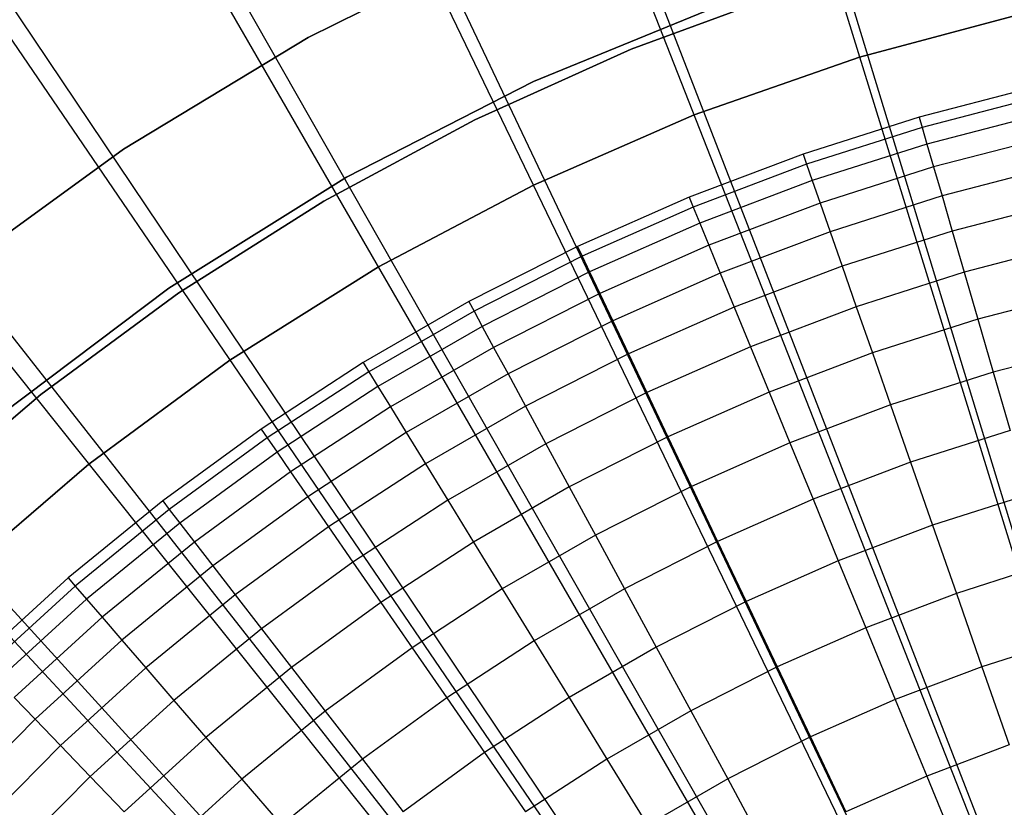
# Model space of a CAD drawing. Extents: x 0.1 to 20.1, y -10 to 10.
# Tile 104 of 127: x 8.5 to 9.5, y 1.6 to 2.4. Entities that reach past the tile are written whole.
import ezdxf

# ---------------------------------------------------------------- set-up
doc = ezdxf.new("R2010")
doc.units = 0
doc.header["$LTSCALE"] = 2.54
doc.layers.get('0').update_dxf_attribs({"linetype": 'CONTINUOUS'})

# ---------------------------------------------------------------- blocks, each defined once
blk = doc.blocks.new('DROPS_COLOR_E_STL')
at = {"color": 0}
for p, q in [((9.8377, 0.8609, 14.6961), (7.1861, 9.566, 1.7)), ((9.8377, 0.8609, 14.6961), (7.1861, 9.566, 1.7)), ((7.1812, 9.4624, 1.7), (9.847, 0.8202, 14.6161)), ((7.1812, 9.4624, 1.7), (9.847, 0.8202, 14.6161)), ((9.7749, 0.8392, 14.6961), (6.4876, 9.3247, 1.7)), ((9.7749, 0.8392, 14.6961), (6.4876, 9.3247, 1.7)), ((6.4823, 9.2178, 1.7), (9.7864, 0.799, 14.6161)), ((6.4823, 9.2178, 1.7), (9.7864, 0.799, 14.6161)), ((9.7138, 0.8129, 14.6961), (5.8088, 9.0325, 1.7)), ((9.7138, 0.8129, 14.6961), (5.8088, 9.0325, 1.7)), ((5.8035, 8.9217, 1.7), (9.7276, 0.7734, 14.6161)), ((5.8035, 8.9217, 1.7), (9.7276, 0.7734, 14.6161)), ((9.6548, 0.7822, 14.6961), (5.1534, 8.6909, 1.7)), ((9.6548, 0.7822, 14.6961), (5.1534, 8.6909, 1.7)), ((5.1488, 8.5757, 1.7), (9.6708, 0.7434, 14.6161)), ((5.1488, 8.5757, 1.7), (9.6708, 0.7434, 14.6161)), ((9.5983, 0.7472, 14.6961), (4.5251, 8.3018, 1.7)), ((9.5983, 0.7472, 14.6961), (4.5251, 8.3018, 1.7)), ((4.5218, 8.1817, 1.7), (9.6165, 0.7092, 14.6161)), ((4.5218, 8.1817, 1.7), (9.6165, 0.7092, 14.6161)), ((9.5444, 0.7081, 14.6961), (3.9272, 7.8674, 1.7)), ((9.5444, 0.7081, 14.6961), (3.9272, 7.8674, 1.7)), ((3.926, 7.742, 1.7), (9.5648, 0.6711, 14.6161)), ((3.926, 7.742, 1.7), (9.5648, 0.6711, 14.6161)), ((9.4937, 0.6651, 14.6961), (3.363, 7.3901, 1.7)), ((9.4937, 0.6651, 14.6961), (3.363, 7.3901, 1.7)), ((3.3647, 7.2589, 1.7), (9.5162, 0.6292, 14.6161)), ((3.3647, 7.2589, 1.7), (9.5162, 0.6292, 14.6161)), ((8.9815, 2.5123, 171.7), (8.7752, 2.4098, 171.7)), ((8.7752, 2.4098, 164.1), (8.9815, 2.5123, 164.1)), ((8.9815, 2.5123, 171.7), (8.7752, 2.4098, 171.7)), ((8.7752, 2.4098, 164.1), (8.9815, 2.5123, 164.1)), ((9.291, 2.4604, 164.4), (9.1194, 2.3972, 164.4)), ((9.1194, 2.3972, 164.3), (9.291, 2.4604, 164.3)), ((9.291, 2.4604, 164.4), (9.1194, 2.3972, 164.4)), ((9.1194, 2.3972, 164.3), (9.291, 2.4604, 164.3)), ((9.0153, 2.3629, 171.7), (9.2224, 2.4474, 171.7)), ((9.2224, 2.4474, 164.1), (9.0153, 2.3629, 164.1)), ((9.2224, 2.4474, 164.1), (9.0153, 2.3629, 164.1)), ((9.0153, 2.3629, 171.7), (9.2224, 2.4474, 171.7)), ((9.5437, 2.4373, 6.6383), (9.3631, 2.3889, 6.6383)), ((9.3631, 2.3889, 6.7413), (9.5437, 2.4373, 6.7413)), ((9.5437, 2.4373, 6.6383), (9.3631, 2.3889, 6.6383)), ((9.3631, 2.3889, 6.7413), (9.5437, 2.4373, 6.7413)), ((8.7752, 2.4098, 171.7), (8.5782, 2.2905, 171.7)), ((8.5782, 2.2905, 164.1), (8.7752, 2.4098, 164.1)), ((8.7752, 2.4098, 171.7), (8.5782, 2.2905, 171.7)), ((8.5782, 2.2905, 164.1), (8.7752, 2.4098, 164.1)), ((8.7752, 2.4098, 171.7), (8.7752, 2.4098, 164.1)), ((8.7752, 2.4098, 171.7), (8.7752, 2.4098, 164.1)), ((9.1194, 2.3972, 164.4), (8.9528, 2.3221, 164.4)), ((8.9528, 2.3221, 164.3), (9.1194, 2.3972, 164.3)), ((9.1194, 2.3972, 164.4), (8.9528, 2.3221, 164.4)), ((8.9528, 2.3221, 164.3), (9.1194, 2.3972, 164.3)), ((9.1194, 2.3972, 164.4), (9.1194, 2.3972, 164.3)), ((9.1194, 2.3972, 164.4), (9.1194, 2.3972, 164.3)), ((9.3631, 2.3889, 6.6383), (9.1866, 2.3272, 6.6383)), ((9.1866, 2.3272, 6.7413), (9.3631, 2.3889, 6.7413)), ((9.3631, 2.3889, 6.6383), (9.1866, 2.3272, 6.6383)), ((9.1866, 2.3272, 6.7413), (9.3631, 2.3889, 6.7413)), ((9.3631, 2.3889, 6.6383), (9.3631, 2.3889, 6.7413)), ((9.3631, 2.3889, 6.6383), (9.3631, 2.3889, 6.7413)), ((8.8162, 2.2609, 171.7), (9.0153, 2.3629, 171.7)), ((9.0153, 2.3629, 164.1), (8.8162, 2.2609, 164.1)), ((9.0153, 2.3629, 164.1), (8.8162, 2.2609, 164.1)), ((8.8162, 2.2609, 171.7), (9.0153, 2.3629, 171.7)), ((9.0153, 2.3629, 164.1), (9.0153, 2.3629, 171.7)), ((9.0153, 2.3629, 164.1), (9.0153, 2.3629, 171.7)), ((9.5523, 2.3577, 6.7413), (9.4266, 2.3249, 6.7413)), ((9.5523, 2.3577, 6.7413), (9.4266, 2.3249, 6.7413)), ((9.5549, 2.3465, 6.8814), (9.4298, 2.3139, 6.8814)), ((9.5549, 2.3465, 6.8814), (9.4298, 2.3139, 6.8814)), ((8.9528, 2.3221, 164.4), (8.7918, 2.2353, 164.4)), ((8.7918, 2.2353, 164.3), (8.9528, 2.3221, 164.3)), ((8.9528, 2.3221, 164.4), (8.7918, 2.2353, 164.4)), ((8.7918, 2.2353, 164.3), (8.9528, 2.3221, 164.3)), ((8.9528, 2.3221, 164.4), (8.9528, 2.3221, 164.3)), ((8.9528, 2.3221, 164.4), (8.9528, 2.3221, 164.3)), ((9.1866, 2.3272, 6.6383), (9.0153, 2.2524, 6.6383)), ((9.0153, 2.2524, 6.7413), (9.1866, 2.3272, 6.7413)), ((9.1866, 2.3272, 6.6383), (9.0153, 2.2524, 6.6383)), ((9.0153, 2.2524, 6.7413), (9.1866, 2.3272, 6.7413)), ((9.1866, 2.3272, 6.6383), (9.1866, 2.3272, 6.7413)), ((9.1866, 2.3272, 6.6383), (9.1866, 2.3272, 6.7413)), ((9.4266, 2.3249, 6.7413), (9.3028, 2.2854, 6.7413)), ((9.4266, 2.3249, 6.7413), (9.3028, 2.2854, 6.7413)), ((9.4266, 2.3249, 6.7413), (9.4298, 2.3139, 6.8814)), ((9.4266, 2.3249, 6.7413), (9.4298, 2.3139, 6.8814)), ((9.5591, 2.3285, 7.0208), (9.4349, 2.2961, 7.0208)), ((9.5591, 2.3285, 7.0208), (9.4349, 2.2961, 7.0208)), ((9.4298, 2.3139, 6.8814), (9.3066, 2.2745, 6.8814)), ((9.4298, 2.3139, 6.8814), (9.3066, 2.2745, 6.8814)), ((9.4298, 2.3139, 6.8814), (9.4349, 2.2961, 7.0208)), ((9.4298, 2.3139, 6.8814), (9.4349, 2.2961, 7.0208)), ((9.5649, 2.3037, 7.1592), (9.442, 2.2717, 7.1592)), ((9.5649, 2.3037, 7.1592), (9.442, 2.2717, 7.1592)), ((8.5782, 2.2905, 171.7), (8.3918, 2.1552, 171.7)), ((8.3918, 2.1552, 164.1), (8.5782, 2.2905, 164.1)), ((8.5782, 2.2905, 171.7), (8.3918, 2.1552, 171.7)), ((8.3918, 2.1552, 164.1), (8.5782, 2.2905, 164.1)), ((8.5782, 2.2905, 171.7), (8.5782, 2.2905, 164.1)), ((8.5782, 2.2905, 171.7), (8.5782, 2.2905, 164.1)), ((9.4349, 2.2961, 7.0208), (9.3126, 2.2571, 7.0208)), ((9.4349, 2.2961, 7.0208), (9.3126, 2.2571, 7.0208)), ((9.4349, 2.2961, 7.0208), (9.442, 2.2717, 7.1592)), ((9.4349, 2.2961, 7.0208), (9.442, 2.2717, 7.1592)), ((9.3028, 2.2854, 6.7413), (9.1812, 2.2393, 6.7413)), ((9.3028, 2.2854, 6.7413), (9.1812, 2.2393, 6.7413)), ((9.3028, 2.2854, 6.7413), (9.3066, 2.2745, 6.8814)), ((9.3028, 2.2854, 6.7413), (9.3066, 2.2745, 6.8814)), ((9.3066, 2.2745, 6.8814), (9.1856, 2.2287, 6.8814)), ((9.3066, 2.2745, 6.8814), (9.1856, 2.2287, 6.8814)), ((9.3066, 2.2745, 6.8814), (9.3126, 2.2571, 7.0208)), ((9.3066, 2.2745, 6.8814), (9.3126, 2.2571, 7.0208)), ((9.442, 2.2717, 7.1592), (9.321, 2.2331, 7.1592)), ((9.442, 2.2717, 7.1592), (9.321, 2.2331, 7.1592)), ((9.442, 2.2717, 7.1592), (9.451, 2.2407, 7.2961)), ((9.442, 2.2717, 7.1592), (9.451, 2.2407, 7.2961)), ((9.5722, 2.2723, 7.2961), (9.451, 2.2407, 7.2961)), ((9.5722, 2.2723, 7.2961), (9.451, 2.2407, 7.2961)), ((8.6266, 2.1422, 171.7), (8.8162, 2.2609, 171.7)), ((8.8162, 2.2609, 164.1), (8.6266, 2.1422, 164.1)), ((8.8162, 2.2609, 164.1), (8.6266, 2.1422, 164.1)), ((8.6266, 2.1422, 171.7), (8.8162, 2.2609, 171.7)), ((8.8162, 2.2609, 164.1), (8.8162, 2.2609, 171.7)), ((8.8162, 2.2609, 164.1), (8.8162, 2.2609, 171.7)), ((9.3126, 2.2571, 7.0208), (9.1926, 2.2116, 7.0208)), ((9.3126, 2.2571, 7.0208), (9.1926, 2.2116, 7.0208)), ((9.3126, 2.2571, 7.0208), (9.321, 2.2331, 7.1592)), ((9.3126, 2.2571, 7.0208), (9.321, 2.2331, 7.1592)), ((9.0153, 2.2524, 6.6383), (8.85, 2.1651, 6.6383)), ((8.85, 2.1651, 6.7413), (9.0153, 2.2524, 6.7413)), ((9.0153, 2.2524, 6.6383), (8.85, 2.1651, 6.6383)), ((8.85, 2.1651, 6.7413), (9.0153, 2.2524, 6.7413)), ((9.0153, 2.2524, 6.6383), (9.0153, 2.2524, 6.7413)), ((9.0153, 2.2524, 6.6383), (9.0153, 2.2524, 6.7413)), ((9.1812, 2.2393, 6.7413), (9.0623, 2.1868, 6.7413)), ((9.1812, 2.2393, 6.7413), (9.0623, 2.1868, 6.7413)), ((9.1812, 2.2393, 6.7413), (9.1856, 2.2287, 6.8814)), ((9.1812, 2.2393, 6.7413), (9.1856, 2.2287, 6.8814)), ((9.451, 2.2407, 7.2961), (9.3316, 2.2026, 7.2961)), ((9.451, 2.2407, 7.2961), (9.3316, 2.2026, 7.2961)), ((9.451, 2.2407, 7.2961), (9.4618, 2.2032, 7.4312)), ((9.451, 2.2407, 7.2961), (9.4618, 2.2032, 7.4312)), ((8.7918, 2.2353, 164.4), (8.6374, 2.1375, 164.4)), ((8.6374, 2.1375, 164.3), (8.7918, 2.2353, 164.3)), ((8.7918, 2.2353, 164.4), (8.6374, 2.1375, 164.4)), ((8.6374, 2.1375, 164.3), (8.7918, 2.2353, 164.3)), ((8.7918, 2.2353, 164.4), (8.7918, 2.2353, 164.3)), ((8.7918, 2.2353, 164.4), (8.7918, 2.2353, 164.3)), ((9.1856, 2.2287, 6.8814), (9.0673, 2.1764, 6.8814)), ((9.1856, 2.2287, 6.8814), (9.0673, 2.1764, 6.8814)), ((9.1856, 2.2287, 6.8814), (9.1926, 2.2116, 7.0208)), ((9.1856, 2.2287, 6.8814), (9.1926, 2.2116, 7.0208)), ((9.321, 2.2331, 7.1592), (9.2023, 2.1881, 7.1592)), ((9.321, 2.2331, 7.1592), (9.2023, 2.1881, 7.1592)), ((9.321, 2.2331, 7.1592), (9.3316, 2.2026, 7.2961)), ((9.321, 2.2331, 7.1592), (9.3316, 2.2026, 7.2961)), ((9.581, 2.2343, 7.4312), (9.4618, 2.2032, 7.4312)), ((9.581, 2.2343, 7.4312), (9.4618, 2.2032, 7.4312)), ((9.1926, 2.2116, 7.0208), (9.0752, 2.1597, 7.0208)), ((9.1926, 2.2116, 7.0208), (9.0752, 2.1597, 7.0208)), ((9.1926, 2.2116, 7.0208), (9.2023, 2.1881, 7.1592)), ((9.1926, 2.2116, 7.0208), (9.2023, 2.1881, 7.1592)), ((9.3316, 2.2026, 7.2961), (9.2145, 2.1582, 7.2961)), ((9.3316, 2.2026, 7.2961), (9.2145, 2.1582, 7.2961)), ((9.3316, 2.2026, 7.2961), (9.3445, 2.1658, 7.4312)), ((9.3316, 2.2026, 7.2961), (9.3445, 2.1658, 7.4312)), ((9.4618, 2.2032, 7.4312), (9.3445, 2.1658, 7.4312)), ((9.4618, 2.2032, 7.4312), (9.3445, 2.1658, 7.4312)), ((9.4618, 2.2032, 7.4312), (9.4745, 2.1593, 7.5642)), ((9.4618, 2.2032, 7.4312), (9.4745, 2.1593, 7.5642)), ((9.0623, 2.1868, 6.7413), (8.9465, 2.128, 6.7413)), ((9.0623, 2.1868, 6.7413), (8.9465, 2.128, 6.7413)), ((9.0623, 2.1868, 6.7413), (9.0673, 2.1764, 6.8814)), ((9.0623, 2.1868, 6.7413), (9.0673, 2.1764, 6.8814)), ((9.2023, 2.1881, 7.1592), (9.0861, 2.1367, 7.1592)), ((9.2023, 2.1881, 7.1592), (9.0861, 2.1367, 7.1592)), ((9.2023, 2.1881, 7.1592), (9.2145, 2.1582, 7.2961)), ((9.2023, 2.1881, 7.1592), (9.2145, 2.1582, 7.2961)), ((9.5913, 2.1898, 7.5642), (9.4745, 2.1593, 7.5642)), ((9.5913, 2.1898, 7.5642), (9.4745, 2.1593, 7.5642)), ((9.0673, 2.1764, 6.8814), (8.952, 2.1178, 6.8814)), ((9.0673, 2.1764, 6.8814), (8.952, 2.1178, 6.8814)), ((9.0673, 2.1764, 6.8814), (9.0752, 2.1597, 7.0208)), ((9.0673, 2.1764, 6.8814), (9.0752, 2.1597, 7.0208)), ((8.85, 2.1651, 6.6383), (8.6917, 2.0656, 6.6383)), ((8.6917, 2.0656, 6.7413), (8.85, 2.1651, 6.7413)), ((8.85, 2.1651, 6.6383), (8.6917, 2.0656, 6.6383)), ((8.6917, 2.0656, 6.7413), (8.85, 2.1651, 6.7413)), ((8.85, 2.1651, 6.6383), (8.85, 2.1651, 6.7413)), ((8.85, 2.1651, 6.6383), (8.85, 2.1651, 6.7413)), ((9.3445, 2.1658, 7.4312), (9.2293, 2.1221, 7.4312)), ((9.3445, 2.1658, 7.4312), (9.2293, 2.1221, 7.4312)), ((9.3445, 2.1658, 7.4312), (9.3595, 2.1226, 7.5642)), ((9.3445, 2.1658, 7.4312), (9.3595, 2.1226, 7.5642)), ((9.0752, 2.1597, 7.0208), (8.9608, 2.1015, 7.0208)), ((9.0752, 2.1597, 7.0208), (8.9608, 2.1015, 7.0208)), ((9.0752, 2.1597, 7.0208), (9.0861, 2.1367, 7.1592)), ((9.0752, 2.1597, 7.0208), (9.0861, 2.1367, 7.1592)), ((9.2145, 2.1582, 7.2961), (9.0999, 2.1076, 7.2961)), ((9.2145, 2.1582, 7.2961), (9.0999, 2.1076, 7.2961)), ((9.2145, 2.1582, 7.2961), (9.2293, 2.1221, 7.4312)), ((9.2145, 2.1582, 7.2961), (9.2293, 2.1221, 7.4312)), ((9.4745, 2.1593, 7.5642), (9.3595, 2.1226, 7.5642)), ((9.4745, 2.1593, 7.5642), (9.3595, 2.1226, 7.5642)), ((9.4745, 2.1593, 7.5642), (9.4891, 2.1091, 7.6948)), ((9.4745, 2.1593, 7.5642), (9.4891, 2.1091, 7.6948)), ((8.4479, 2.0076, 171.7), (8.6266, 2.1422, 171.7)), ((8.6266, 2.1422, 164.1), (8.4479, 2.0076, 164.1)), ((8.6266, 2.1422, 164.1), (8.4479, 2.0076, 164.1)), ((8.4479, 2.0076, 171.7), (8.6266, 2.1422, 171.7)), ((8.6266, 2.1422, 164.1), (8.6266, 2.1422, 171.7)), ((8.6266, 2.1422, 164.1), (8.6266, 2.1422, 171.7)), ((8.6374, 2.1375, 164.4), (8.4903, 2.029, 164.4)), ((8.4903, 2.029, 164.3), (8.6374, 2.1375, 164.3)), ((8.6374, 2.1375, 164.4), (8.4903, 2.029, 164.4)), ((8.4903, 2.029, 164.3), (8.6374, 2.1375, 164.3)), ((8.6374, 2.1375, 164.4), (8.6374, 2.1375, 164.3)), ((8.6374, 2.1375, 164.4), (8.6374, 2.1375, 164.3)), ((9.0861, 2.1367, 7.1592), (8.9729, 2.0792, 7.1592)), ((9.0861, 2.1367, 7.1592), (8.9729, 2.0792, 7.1592)), ((9.0861, 2.1367, 7.1592), (9.0999, 2.1076, 7.2961)), ((9.0861, 2.1367, 7.1592), (9.0999, 2.1076, 7.2961)), ((9.6032, 2.1389, 7.6948), (9.4891, 2.1091, 7.6948)), ((9.6032, 2.1389, 7.6948), (9.4891, 2.1091, 7.6948)), ((8.9465, 2.128, 6.7413), (8.8339, 2.063, 6.7413)), ((8.9465, 2.128, 6.7413), (8.8339, 2.063, 6.7413)), ((8.9465, 2.128, 6.7413), (8.952, 2.1178, 6.8814)), ((8.9465, 2.128, 6.7413), (8.952, 2.1178, 6.8814)), ((9.2293, 2.1221, 7.4312), (9.1167, 2.0723, 7.4312)), ((9.2293, 2.1221, 7.4312), (9.1167, 2.0723, 7.4312)), ((9.2293, 2.1221, 7.4312), (9.2467, 2.0798, 7.5642)), ((9.2293, 2.1221, 7.4312), (9.2467, 2.0798, 7.5642)), ((9.3595, 2.1226, 7.5642), (9.2467, 2.0798, 7.5642)), ((9.3595, 2.1226, 7.5642), (9.2467, 2.0798, 7.5642)), ((9.3595, 2.1226, 7.5642), (9.3767, 2.0733, 7.6948)), ((9.3595, 2.1226, 7.5642), (9.3767, 2.0733, 7.6948)), ((8.952, 2.1178, 6.8814), (8.8399, 2.0531, 6.8814)), ((8.952, 2.1178, 6.8814), (8.8399, 2.0531, 6.8814)), ((8.952, 2.1178, 6.8814), (8.9608, 2.1015, 7.0208)), ((8.952, 2.1178, 6.8814), (8.9608, 2.1015, 7.0208)), ((8.9608, 2.1015, 7.0208), (8.8496, 2.0374, 7.0208)), ((8.9608, 2.1015, 7.0208), (8.8496, 2.0374, 7.0208)), ((8.9608, 2.1015, 7.0208), (8.9729, 2.0792, 7.1592)), ((8.9608, 2.1015, 7.0208), (8.9729, 2.0792, 7.1592)), ((9.0999, 2.1076, 7.2961), (8.9883, 2.0509, 7.2961)), ((9.0999, 2.1076, 7.2961), (8.9883, 2.0509, 7.2961)), ((9.0999, 2.1076, 7.2961), (9.1167, 2.0723, 7.4312)), ((9.0999, 2.1076, 7.2961), (9.1167, 2.0723, 7.4312)), ((9.4891, 2.1091, 7.6948), (9.3767, 2.0733, 7.6948)), ((9.4891, 2.1091, 7.6948), (9.3767, 2.0733, 7.6948)), ((9.4891, 2.1091, 7.6948), (9.5054, 2.0528, 7.8226)), ((9.4891, 2.1091, 7.6948), (9.5054, 2.0528, 7.8226)), ((8.9729, 2.0792, 7.1592), (8.8629, 2.0157, 7.1592)), ((8.9729, 2.0792, 7.1592), (8.8629, 2.0157, 7.1592)), ((8.9729, 2.0792, 7.1592), (8.9883, 2.0509, 7.2961)), ((8.9729, 2.0792, 7.1592), (8.9883, 2.0509, 7.2961)), ((9.2467, 2.0798, 7.5642), (9.1363, 2.031, 7.5642)), ((9.2467, 2.0798, 7.5642), (9.1363, 2.031, 7.5642)), ((9.2467, 2.0798, 7.5642), (9.2665, 2.0315, 7.6948)), ((9.2467, 2.0798, 7.5642), (9.2665, 2.0315, 7.6948)), ((9.6164, 2.0817, 7.8226), (9.5054, 2.0528, 7.8226)), ((9.6164, 2.0817, 7.8226), (9.5054, 2.0528, 7.8226)), ((9.1167, 2.0723, 7.4312), (9.0069, 2.0166, 7.4312)), ((9.1167, 2.0723, 7.4312), (9.0069, 2.0166, 7.4312)), ((9.1167, 2.0723, 7.4312), (9.1363, 2.031, 7.5642)), ((9.1167, 2.0723, 7.4312), (9.1363, 2.031, 7.5642)), ((9.3767, 2.0733, 7.6948), (9.2665, 2.0315, 7.6948)), ((9.3767, 2.0733, 7.6948), (9.2665, 2.0315, 7.6948)), ((9.3767, 2.0733, 7.6948), (9.3961, 2.0179, 7.8226)), ((9.3767, 2.0733, 7.6948), (9.3961, 2.0179, 7.8226)), ((8.6917, 2.0656, 6.6383), (8.5413, 1.9546, 6.6383)), ((8.5413, 1.9546, 6.7413), (8.6917, 2.0656, 6.7413)), ((8.6917, 2.0656, 6.6383), (8.5413, 1.9546, 6.6383)), ((8.5413, 1.9546, 6.7413), (8.6917, 2.0656, 6.7413)), ((8.6917, 2.0656, 6.6383), (8.6917, 2.0656, 6.7413)), ((8.6917, 2.0656, 6.6383), (8.6917, 2.0656, 6.7413)), ((8.8339, 2.063, 6.7413), (8.725, 1.992, 6.7413)), ((8.8339, 2.063, 6.7413), (8.725, 1.992, 6.7413)), ((8.8339, 2.063, 6.7413), (8.8399, 2.0531, 6.8814)), ((8.8339, 2.063, 6.7413), (8.8399, 2.0531, 6.8814)), ((8.8399, 2.0531, 6.8814), (8.7316, 1.9825, 6.8814)), ((8.8399, 2.0531, 6.8814), (8.7316, 1.9825, 6.8814)), ((8.8399, 2.0531, 6.8814), (8.8496, 2.0374, 7.0208)), ((8.8399, 2.0531, 6.8814), (8.8496, 2.0374, 7.0208)), ((8.9883, 2.0509, 7.2961), (8.8798, 1.9882, 7.2961)), ((8.9883, 2.0509, 7.2961), (8.8798, 1.9882, 7.2961)), ((8.9883, 2.0509, 7.2961), (9.0069, 2.0166, 7.4312)), ((8.9883, 2.0509, 7.2961), (9.0069, 2.0166, 7.4312)), ((9.5054, 2.0528, 7.8226), (9.3961, 2.0179, 7.8226)), ((9.5054, 2.0528, 7.8226), (9.3961, 2.0179, 7.8226)), ((9.5054, 2.0528, 7.8226), (9.5235, 1.9904, 7.9473)), ((9.5054, 2.0528, 7.8226), (9.5235, 1.9904, 7.9473)), ((8.8496, 2.0374, 7.0208), (8.7421, 1.9673, 7.0208)), ((8.8496, 2.0374, 7.0208), (8.7421, 1.9673, 7.0208)), ((8.8496, 2.0374, 7.0208), (8.8629, 2.0157, 7.1592)), ((8.8496, 2.0374, 7.0208), (8.8629, 2.0157, 7.1592)), ((8.4903, 2.029, 164.4), (8.3512, 1.9104, 164.4)), ((8.3512, 1.9104, 164.3), (8.4903, 2.029, 164.3)), ((8.4903, 2.029, 164.4), (8.3512, 1.9104, 164.4)), ((8.3512, 1.9104, 164.3), (8.4903, 2.029, 164.3)), ((8.4903, 2.029, 164.4), (8.4903, 2.029, 164.3)), ((8.4903, 2.029, 164.4), (8.4903, 2.029, 164.3)), ((9.1363, 2.031, 7.5642), (9.0286, 1.9764, 7.5642)), ((9.1363, 2.031, 7.5642), (9.0286, 1.9764, 7.5642)), ((9.1363, 2.031, 7.5642), (9.1587, 1.9838, 7.6948)), ((9.1363, 2.031, 7.5642), (9.1587, 1.9838, 7.6948)), ((9.2665, 2.0315, 7.6948), (9.1587, 1.9838, 7.6948)), ((9.2665, 2.0315, 7.6948), (9.1587, 1.9838, 7.6948)), ((9.2665, 2.0315, 7.6948), (9.2888, 1.9772, 7.8226)), ((9.2665, 2.0315, 7.6948), (9.2888, 1.9772, 7.8226)), ((8.8629, 2.0157, 7.1592), (8.7565, 1.9464, 7.1592)), ((8.8629, 2.0157, 7.1592), (8.7565, 1.9464, 7.1592)), ((8.8629, 2.0157, 7.1592), (8.8798, 1.9882, 7.2961)), ((8.8629, 2.0157, 7.1592), (8.8798, 1.9882, 7.2961)), ((9.0069, 2.0166, 7.4312), (8.9002, 1.955, 7.4312)), ((9.0069, 2.0166, 7.4312), (8.9002, 1.955, 7.4312)), ((9.0069, 2.0166, 7.4312), (9.0286, 1.9764, 7.5642)), ((9.0069, 2.0166, 7.4312), (9.0286, 1.9764, 7.5642)), ((9.3961, 2.0179, 7.8226), (9.2888, 1.9772, 7.8226)), ((9.3961, 2.0179, 7.8226), (9.2888, 1.9772, 7.8226)), ((9.3961, 2.0179, 7.8226), (9.4175, 1.9566, 7.9473)), ((9.3961, 2.0179, 7.8226), (9.4175, 1.9566, 7.9473)), ((8.725, 1.992, 6.7413), (8.6201, 1.9154, 6.7413)), ((8.725, 1.992, 6.7413), (8.6201, 1.9154, 6.7413)), ((8.725, 1.992, 6.7413), (8.7316, 1.9825, 6.8814)), ((8.725, 1.992, 6.7413), (8.7316, 1.9825, 6.8814)), ((8.8798, 1.9882, 7.2961), (8.7748, 1.9199, 7.2961)), ((8.8798, 1.9882, 7.2961), (8.7748, 1.9199, 7.2961)), ((8.8798, 1.9882, 7.2961), (8.9002, 1.955, 7.4312)), ((8.8798, 1.9882, 7.2961), (8.9002, 1.955, 7.4312)), ((9.5235, 1.9904, 7.9473), (9.4175, 1.9566, 7.9473)), ((9.5235, 1.9904, 7.9473), (9.4175, 1.9566, 7.9473)), ((8.7316, 1.9825, 6.8814), (8.6271, 1.9062, 6.8814)), ((8.7316, 1.9825, 6.8814), (8.6271, 1.9062, 6.8814)), ((8.7316, 1.9825, 6.8814), (8.7421, 1.9673, 7.0208)), ((8.7316, 1.9825, 6.8814), (8.7421, 1.9673, 7.0208)), ((9.0286, 1.9764, 7.5642), (8.9241, 1.916, 7.5642)), ((9.0286, 1.9764, 7.5642), (8.9241, 1.916, 7.5642)), ((9.0286, 1.9764, 7.5642), (9.0535, 1.9304, 7.6948)), ((9.0286, 1.9764, 7.5642), (9.0535, 1.9304, 7.6948)), ((9.1587, 1.9838, 7.6948), (9.0535, 1.9304, 7.6948)), ((9.1587, 1.9838, 7.6948), (9.0535, 1.9304, 7.6948)), ((9.1587, 1.9838, 7.6948), (9.1838, 1.9308, 7.8226)), ((9.1587, 1.9838, 7.6948), (9.1838, 1.9308, 7.8226)), ((9.2888, 1.9772, 7.8226), (9.1838, 1.9308, 7.8226)), ((9.2888, 1.9772, 7.8226), (9.1838, 1.9308, 7.8226)), ((9.2888, 1.9772, 7.8226), (9.3134, 1.9171, 7.9473)), ((9.2888, 1.9772, 7.8226), (9.3134, 1.9171, 7.9473)), ((8.7421, 1.9673, 7.0208), (8.6384, 1.8916, 7.0208)), ((8.7421, 1.9673, 7.0208), (8.6384, 1.8916, 7.0208)), ((8.7421, 1.9673, 7.0208), (8.7565, 1.9464, 7.1592)), ((8.7421, 1.9673, 7.0208), (8.7565, 1.9464, 7.1592)), ((8.5413, 1.9546, 6.6383), (8.3996, 1.8326, 6.6383)), ((8.3996, 1.8326, 6.7413), (8.5413, 1.9546, 6.7413)), ((8.5413, 1.9546, 6.6383), (8.3996, 1.8326, 6.6383)), ((8.3996, 1.8326, 6.7413), (8.5413, 1.9546, 6.7413)), ((8.5413, 1.9546, 6.6383), (8.5413, 1.9546, 6.7413)), ((8.5413, 1.9546, 6.6383), (8.5413, 1.9546, 6.7413)), ((8.9002, 1.955, 7.4312), (8.797, 1.8877, 7.4312)), ((8.9002, 1.955, 7.4312), (8.797, 1.8877, 7.4312)), ((8.9002, 1.955, 7.4312), (8.9241, 1.916, 7.5642)), ((8.9002, 1.955, 7.4312), (8.9241, 1.916, 7.5642)), ((9.4175, 1.9566, 7.9473), (9.3134, 1.9171, 7.9473)), ((9.4175, 1.9566, 7.9473), (9.3134, 1.9171, 7.9473)), ((9.4175, 1.9566, 7.9473), (9.4409, 1.8894, 8.0687)), ((9.4175, 1.9566, 7.9473), (9.4409, 1.8894, 8.0687)), ((8.7565, 1.9464, 7.1592), (8.654, 1.8715, 7.1592)), ((8.7565, 1.9464, 7.1592), (8.654, 1.8715, 7.1592)), ((8.7565, 1.9464, 7.1592), (8.7748, 1.9199, 7.2961)), ((8.7565, 1.9464, 7.1592), (8.7748, 1.9199, 7.2961)), ((9.0535, 1.9304, 7.6948), (8.9514, 1.8715, 7.6948)), ((9.0535, 1.9304, 7.6948), (8.9514, 1.8715, 7.6948)), ((9.0535, 1.9304, 7.6948), (9.0815, 1.8789, 7.8226)), ((9.0535, 1.9304, 7.6948), (9.0815, 1.8789, 7.8226)), ((9.1838, 1.9308, 7.8226), (9.0815, 1.8789, 7.8226)), ((9.1838, 1.9308, 7.8226), (9.0815, 1.8789, 7.8226)), ((9.1838, 1.9308, 7.8226), (9.2117, 1.8721, 7.9473)), ((9.1838, 1.9308, 7.8226), (9.2117, 1.8721, 7.9473)), ((9.5433, 1.9221, 8.0687), (9.4409, 1.8894, 8.0687)), ((9.5433, 1.9221, 8.0687), (9.4409, 1.8894, 8.0687)), ((8.6201, 1.9154, 6.7413), (8.5194, 1.8332, 6.7413)), ((8.6201, 1.9154, 6.7413), (8.5194, 1.8332, 6.7413)), ((8.6201, 1.9154, 6.7413), (8.6271, 1.9062, 6.8814)), ((8.6201, 1.9154, 6.7413), (8.6271, 1.9062, 6.8814)), ((8.7748, 1.9199, 7.2961), (8.6737, 1.846, 7.2961)), ((8.7748, 1.9199, 7.2961), (8.6737, 1.846, 7.2961)), ((8.7748, 1.9199, 7.2961), (8.797, 1.8877, 7.4312)), ((8.7748, 1.9199, 7.2961), (8.797, 1.8877, 7.4312)), ((8.9241, 1.916, 7.5642), (8.8229, 1.8501, 7.5642)), ((8.9241, 1.916, 7.5642), (8.8229, 1.8501, 7.5642)), ((8.9241, 1.916, 7.5642), (8.9514, 1.8715, 7.6948)), ((8.9241, 1.916, 7.5642), (8.9514, 1.8715, 7.6948)), ((9.3134, 1.9171, 7.9473), (9.2117, 1.8721, 7.9473)), ((9.3134, 1.9171, 7.9473), (9.2117, 1.8721, 7.9473)), ((9.3134, 1.9171, 7.9473), (9.3404, 1.8513, 8.0687)), ((9.3134, 1.9171, 7.9473), (9.3404, 1.8513, 8.0687)), ((8.6271, 1.9062, 6.8814), (8.5269, 1.8244, 6.8814)), ((8.6271, 1.9062, 6.8814), (8.5269, 1.8244, 6.8814)), ((8.6271, 1.9062, 6.8814), (8.6384, 1.8916, 7.0208)), ((8.6271, 1.9062, 6.8814), (8.6384, 1.8916, 7.0208)), ((8.6384, 1.8916, 7.0208), (8.539, 1.8104, 7.0208)), ((8.6384, 1.8916, 7.0208), (8.539, 1.8104, 7.0208)), ((8.6384, 1.8916, 7.0208), (8.654, 1.8715, 7.1592)), ((8.6384, 1.8916, 7.0208), (8.654, 1.8715, 7.1592)), ((8.797, 1.8877, 7.4312), (8.6975, 1.8151, 7.4312)), ((8.797, 1.8877, 7.4312), (8.6975, 1.8151, 7.4312)), ((8.797, 1.8877, 7.4312), (8.8229, 1.8501, 7.5642)), ((8.797, 1.8877, 7.4312), (8.8229, 1.8501, 7.5642)), ((9.4409, 1.8894, 8.0687), (9.3404, 1.8513, 8.0687)), ((9.4409, 1.8894, 8.0687), (9.3404, 1.8513, 8.0687)), ((9.4409, 1.8894, 8.0687), (9.4663, 1.8167, 8.1863)), ((9.4409, 1.8894, 8.0687), (9.4663, 1.8167, 8.1863)), ((8.654, 1.8715, 7.1592), (8.5556, 1.7912, 7.1592)), ((8.654, 1.8715, 7.1592), (8.5556, 1.7912, 7.1592)), ((8.654, 1.8715, 7.1592), (8.6737, 1.846, 7.2961)), ((8.654, 1.8715, 7.1592), (8.6737, 1.846, 7.2961)), ((8.9514, 1.8715, 7.6948), (8.8526, 1.8071, 7.6948)), ((8.9514, 1.8715, 7.6948), (8.8526, 1.8071, 7.6948)), ((8.9514, 1.8715, 7.6948), (8.9821, 1.8215, 7.8226)), ((8.9514, 1.8715, 7.6948), (8.9821, 1.8215, 7.8226)), ((9.0815, 1.8789, 7.8226), (8.9821, 1.8215, 7.8226)), ((9.0815, 1.8789, 7.8226), (8.9821, 1.8215, 7.8226)), ((9.0815, 1.8789, 7.8226), (9.1125, 1.8217, 7.9473)), ((9.0815, 1.8789, 7.8226), (9.1125, 1.8217, 7.9473)), ((9.2117, 1.8721, 7.9473), (9.1125, 1.8217, 7.9473)), ((9.2117, 1.8721, 7.9473), (9.1125, 1.8217, 7.9473)), ((9.2117, 1.8721, 7.9473), (9.2421, 1.8079, 8.0687)), ((9.2117, 1.8721, 7.9473), (9.2421, 1.8079, 8.0687)), ((8.8229, 1.8501, 7.5642), (8.7255, 1.7789, 7.5642)), ((8.8229, 1.8501, 7.5642), (8.7255, 1.7789, 7.5642)), ((8.8229, 1.8501, 7.5642), (8.8526, 1.8071, 7.6948)), ((8.8229, 1.8501, 7.5642), (8.8526, 1.8071, 7.6948)), ((9.3404, 1.8513, 8.0687), (9.2421, 1.8079, 8.0687)), ((9.3404, 1.8513, 8.0687), (9.2421, 1.8079, 8.0687)), ((9.3404, 1.8513, 8.0687), (9.3697, 1.7801, 8.1863)), ((9.3404, 1.8513, 8.0687), (9.3697, 1.7801, 8.1863)), ((9.5647, 1.8481, 8.1863), (9.4663, 1.8167, 8.1863)), ((9.5647, 1.8481, 8.1863), (9.4663, 1.8167, 8.1863)), ((8.6737, 1.846, 7.2961), (8.5766, 1.7667, 7.2961)), ((8.6737, 1.846, 7.2961), (8.5766, 1.7667, 7.2961)), ((8.6737, 1.846, 7.2961), (8.6975, 1.8151, 7.4312)), ((8.6737, 1.846, 7.2961), (8.6975, 1.8151, 7.4312)), ((8.5194, 1.8332, 6.7413), (8.4233, 1.7457, 6.7413)), ((8.5194, 1.8332, 6.7413), (8.4233, 1.7457, 6.7413)), ((8.5194, 1.8332, 6.7413), (8.5269, 1.8244, 6.8814)), ((8.5194, 1.8332, 6.7413), (8.5269, 1.8244, 6.8814)), ((8.5269, 1.8244, 6.8814), (8.4313, 1.7373, 6.8814)), ((8.5269, 1.8244, 6.8814), (8.4313, 1.7373, 6.8814)), ((8.5269, 1.8244, 6.8814), (8.539, 1.8104, 7.0208)), ((8.5269, 1.8244, 6.8814), (8.539, 1.8104, 7.0208)), ((8.9821, 1.8215, 7.8226), (8.886, 1.7588, 7.8226)), ((8.9821, 1.8215, 7.8226), (8.886, 1.7588, 7.8226)), ((8.9821, 1.8215, 7.8226), (9.0161, 1.7661, 7.9473)), ((8.9821, 1.8215, 7.8226), (9.0161, 1.7661, 7.9473)), ((9.1125, 1.8217, 7.9473), (9.0161, 1.7661, 7.9473)), ((9.1125, 1.8217, 7.9473), (9.0161, 1.7661, 7.9473)), ((9.1125, 1.8217, 7.9473), (9.1463, 1.7592, 8.0687)), ((9.1125, 1.8217, 7.9473), (9.1463, 1.7592, 8.0687)), ((9.4663, 1.8167, 8.1863), (9.3697, 1.7801, 8.1863)), ((9.4663, 1.8167, 8.1863), (9.3697, 1.7801, 8.1863)), ((9.4663, 1.8167, 8.1863), (9.4935, 1.7385, 8.3)), ((9.4663, 1.8167, 8.1863), (9.4935, 1.7385, 8.3)), ((8.539, 1.8104, 7.0208), (8.4441, 1.724, 7.0208)), ((8.539, 1.8104, 7.0208), (8.4441, 1.724, 7.0208)), ((8.539, 1.8104, 7.0208), (8.5556, 1.7912, 7.1592)), ((8.539, 1.8104, 7.0208), (8.5556, 1.7912, 7.1592)), ((8.6975, 1.8151, 7.4312), (8.6021, 1.7372, 7.4312)), ((8.6975, 1.8151, 7.4312), (8.6021, 1.7372, 7.4312)), ((8.6975, 1.8151, 7.4312), (8.7255, 1.7789, 7.5642)), ((8.6975, 1.8151, 7.4312), (8.7255, 1.7789, 7.5642)), ((8.8526, 1.8071, 7.6948), (8.7574, 1.7376, 7.6948)), ((8.8526, 1.8071, 7.6948), (8.7574, 1.7376, 7.6948)), ((8.8526, 1.8071, 7.6948), (8.886, 1.7588, 7.8226)), ((8.8526, 1.8071, 7.6948), (8.886, 1.7588, 7.8226)), ((9.2421, 1.8079, 8.0687), (9.1463, 1.7592, 8.0687)), ((9.2421, 1.8079, 8.0687), (9.1463, 1.7592, 8.0687)), ((9.2421, 1.8079, 8.0687), (9.2752, 1.7383, 8.1863)), ((9.2421, 1.8079, 8.0687), (9.2752, 1.7383, 8.1863)), ((8.5556, 1.7912, 7.1592), (8.4617, 1.7057, 7.1592)), ((8.5556, 1.7912, 7.1592), (8.4617, 1.7057, 7.1592)), ((8.5556, 1.7912, 7.1592), (8.5766, 1.7667, 7.2961)), ((8.5556, 1.7912, 7.1592), (8.5766, 1.7667, 7.2961)), ((8.7255, 1.7789, 7.5642), (8.632, 1.7026, 7.5642)), ((8.7255, 1.7789, 7.5642), (8.632, 1.7026, 7.5642)), ((8.7255, 1.7789, 7.5642), (8.7574, 1.7376, 7.6948)), ((8.7255, 1.7789, 7.5642), (8.7574, 1.7376, 7.6948)), ((9.3697, 1.7801, 8.1863), (9.2752, 1.7383, 8.1863)), ((9.3697, 1.7801, 8.1863), (9.2752, 1.7383, 8.1863)), ((9.3697, 1.7801, 8.1863), (9.4011, 1.7035, 8.3)), ((9.3697, 1.7801, 8.1863), (9.4011, 1.7035, 8.3)), ((8.5766, 1.7667, 7.2961), (8.484, 1.6824, 7.2961)), ((8.5766, 1.7667, 7.2961), (8.484, 1.6824, 7.2961)), ((8.5766, 1.7667, 7.2961), (8.6021, 1.7372, 7.4312)), ((8.5766, 1.7667, 7.2961), (8.6021, 1.7372, 7.4312)), ((9.0161, 1.7661, 7.9473), (8.9229, 1.7054, 7.9473)), ((9.0161, 1.7661, 7.9473), (8.9229, 1.7054, 7.9473)), ((9.0161, 1.7661, 7.9473), (9.0533, 1.7055, 8.0687)), ((9.0161, 1.7661, 7.9473), (9.0533, 1.7055, 8.0687)), ((9.5877, 1.7686, 8.3), (9.4935, 1.7385, 8.3)), ((9.5877, 1.7686, 8.3), (9.4935, 1.7385, 8.3)), ((8.886, 1.7588, 7.8226), (8.7933, 1.6911, 7.8226)), ((8.886, 1.7588, 7.8226), (8.7933, 1.6911, 7.8226)), ((8.886, 1.7588, 7.8226), (8.9229, 1.7054, 7.9473)), ((8.886, 1.7588, 7.8226), (8.9229, 1.7054, 7.9473)), ((9.1463, 1.7592, 8.0687), (9.0533, 1.7055, 8.0687)), ((9.1463, 1.7592, 8.0687), (9.0533, 1.7055, 8.0687)), ((9.1463, 1.7592, 8.0687), (9.1831, 1.6915, 8.1863)), ((9.1463, 1.7592, 8.0687), (9.1831, 1.6915, 8.1863)), ((8.6021, 1.7372, 7.4312), (8.511, 1.6543, 7.4312)), ((8.6021, 1.7372, 7.4312), (8.511, 1.6543, 7.4312)), ((8.6021, 1.7372, 7.4312), (8.632, 1.7026, 7.5642)), ((8.6021, 1.7372, 7.4312), (8.632, 1.7026, 7.5642)), ((8.7574, 1.7376, 7.6948), (8.6661, 1.663, 7.6948)), ((8.7574, 1.7376, 7.6948), (8.6661, 1.663, 7.6948)), ((8.7574, 1.7376, 7.6948), (8.7933, 1.6911, 7.8226)), ((8.7574, 1.7376, 7.6948), (8.7933, 1.6911, 7.8226)), ((9.2752, 1.7383, 8.1863), (9.1831, 1.6915, 8.1863)), ((9.2752, 1.7383, 8.1863), (9.1831, 1.6915, 8.1863)), ((9.2752, 1.7383, 8.1863), (9.3107, 1.6635, 8.3)), ((9.2752, 1.7383, 8.1863), (9.3107, 1.6635, 8.3)), ((9.4935, 1.7385, 8.3), (9.4011, 1.7035, 8.3)), ((9.4935, 1.7385, 8.3), (9.4011, 1.7035, 8.3)), ((9.4935, 1.7385, 8.3), (9.5226, 1.6551, 8.4095)), ((9.4935, 1.7385, 8.3), (9.5226, 1.6551, 8.4095)), ((8.4617, 1.7057, 7.1592), (8.484, 1.6824, 7.2961)), ((8.4617, 1.7057, 7.1592), (8.484, 1.6824, 7.2961)), ((8.632, 1.7026, 7.5642), (8.5427, 1.6213, 7.5642)), ((8.632, 1.7026, 7.5642), (8.5427, 1.6213, 7.5642)), ((8.632, 1.7026, 7.5642), (8.6661, 1.663, 7.6948)), ((8.632, 1.7026, 7.5642), (8.6661, 1.663, 7.6948)), ((8.9229, 1.7054, 7.9473), (8.833, 1.6397, 7.9473)), ((8.9229, 1.7054, 7.9473), (8.833, 1.6397, 7.9473)), ((8.9229, 1.7054, 7.9473), (8.9632, 1.6469, 8.0687)), ((8.9229, 1.7054, 7.9473), (8.9632, 1.6469, 8.0687)), ((9.0533, 1.7055, 8.0687), (8.9632, 1.6469, 8.0687)), ((9.0533, 1.7055, 8.0687), (8.9632, 1.6469, 8.0687)), ((9.0533, 1.7055, 8.0687), (9.0936, 1.6399, 8.1863)), ((9.0533, 1.7055, 8.0687), (9.0936, 1.6399, 8.1863)), ((9.4011, 1.7035, 8.3), (9.3107, 1.6635, 8.3)), ((9.4011, 1.7035, 8.3), (9.3107, 1.6635, 8.3)), ((9.4011, 1.7035, 8.3), (9.4346, 1.6217, 8.4095)), ((9.4011, 1.7035, 8.3), (9.4346, 1.6217, 8.4095)), ((8.7933, 1.6911, 7.8226), (8.7044, 1.6186, 7.8226)), ((8.7933, 1.6911, 7.8226), (8.7044, 1.6186, 7.8226)), ((8.7933, 1.6911, 7.8226), (8.833, 1.6397, 7.9473)), ((8.7933, 1.6911, 7.8226), (8.833, 1.6397, 7.9473)), ((9.1831, 1.6915, 8.1863), (9.0936, 1.6399, 8.1863)), ((9.1831, 1.6915, 8.1863), (9.0936, 1.6399, 8.1863)), ((9.1831, 1.6915, 8.1863), (9.2225, 1.6187, 8.3)), ((9.1831, 1.6915, 8.1863), (9.2225, 1.6187, 8.3)), ((8.484, 1.6824, 7.2961), (8.396, 1.5933, 7.2961)), ((8.484, 1.6824, 7.2961), (8.396, 1.5933, 7.2961)), ((8.484, 1.6824, 7.2961), (8.511, 1.6543, 7.4312)), ((8.484, 1.6824, 7.2961), (8.511, 1.6543, 7.4312)), ((8.6661, 1.663, 7.6948), (8.5789, 1.5836, 7.6948)), ((8.6661, 1.663, 7.6948), (8.5789, 1.5836, 7.6948)), ((8.6661, 1.663, 7.6948), (8.7044, 1.6186, 7.8226)), ((8.6661, 1.663, 7.6948), (8.7044, 1.6186, 7.8226)), ((9.3107, 1.6635, 8.3), (9.2225, 1.6187, 8.3)), ((9.3107, 1.6635, 8.3), (9.2225, 1.6187, 8.3)), ((9.3107, 1.6635, 8.3), (9.3485, 1.5837, 8.4095)), ((9.3107, 1.6635, 8.3), (9.3485, 1.5837, 8.4095)), ((8.511, 1.6543, 7.4312), (8.4245, 1.5666, 7.4312)), ((8.511, 1.6543, 7.4312), (8.4245, 1.5666, 7.4312)), ((8.511, 1.6543, 7.4312), (8.5427, 1.6213, 7.5642)), ((8.511, 1.6543, 7.4312), (8.5427, 1.6213, 7.5642)), ((9.5226, 1.6551, 8.4095), (9.4346, 1.6217, 8.4095)), ((9.5226, 1.6551, 8.4095), (9.4346, 1.6217, 8.4095)), ((8.833, 1.6397, 7.9473), (8.7468, 1.5694, 7.9473)), ((8.833, 1.6397, 7.9473), (8.7468, 1.5694, 7.9473)), ((8.833, 1.6397, 7.9473), (8.8765, 1.5835, 8.0687)), ((8.833, 1.6397, 7.9473), (8.8765, 1.5835, 8.0687)), ((8.9632, 1.6469, 8.0687), (8.8765, 1.5835, 8.0687)), ((8.9632, 1.6469, 8.0687), (8.8765, 1.5835, 8.0687)), ((8.9632, 1.6469, 8.0687), (9.007, 1.5835, 8.1863)), ((8.9632, 1.6469, 8.0687), (9.007, 1.5835, 8.1863)), ((9.0936, 1.6399, 8.1863), (9.007, 1.5835, 8.1863)), ((9.0936, 1.6399, 8.1863), (9.007, 1.5835, 8.1863)), ((9.0936, 1.6399, 8.1863), (9.1369, 1.5693, 8.3)), ((9.0936, 1.6399, 8.1863), (9.1369, 1.5693, 8.3)), ((8.5427, 1.6213, 7.5642), (8.4579, 1.5354, 7.5642)), ((8.5427, 1.6213, 7.5642), (8.4579, 1.5354, 7.5642)), ((8.5427, 1.6213, 7.5642), (8.5789, 1.5836, 7.6948)), ((8.5427, 1.6213, 7.5642), (8.5789, 1.5836, 7.6948)), ((8.7044, 1.6186, 7.8226), (8.6195, 1.5413, 7.8226)), ((8.7044, 1.6186, 7.8226), (8.6195, 1.5413, 7.8226)), ((8.7044, 1.6186, 7.8226), (8.7468, 1.5694, 7.9473)), ((8.7044, 1.6186, 7.8226), (8.7468, 1.5694, 7.9473)), ((9.2225, 1.6187, 8.3), (9.1369, 1.5693, 8.3)), ((9.2225, 1.6187, 8.3), (9.1369, 1.5693, 8.3)), ((9.2225, 1.6187, 8.3), (9.2646, 1.5411, 8.4095)), ((9.2225, 1.6187, 8.3), (9.2646, 1.5411, 8.4095)), ((9.4346, 1.6217, 8.4095), (9.3485, 1.5837, 8.4095)), ((9.4346, 1.6217, 8.4095), (9.3485, 1.5837, 8.4095)), ((9.4346, 1.6217, 8.4095), (9.4702, 1.5351, 8.5144)), ((9.4346, 1.6217, 8.4095), (9.4702, 1.5351, 8.5144))]:
    blk.add_line(p, q, dxfattribs=at)

msp = doc.modelspace()

# ---------------------------------------------------------------- block references
at = {"color": 0}
msp.add_blockref('DROPS_COLOR_E_STL', (0, 0), dxfattribs=at)

doc.saveas('drawing.dxf')
